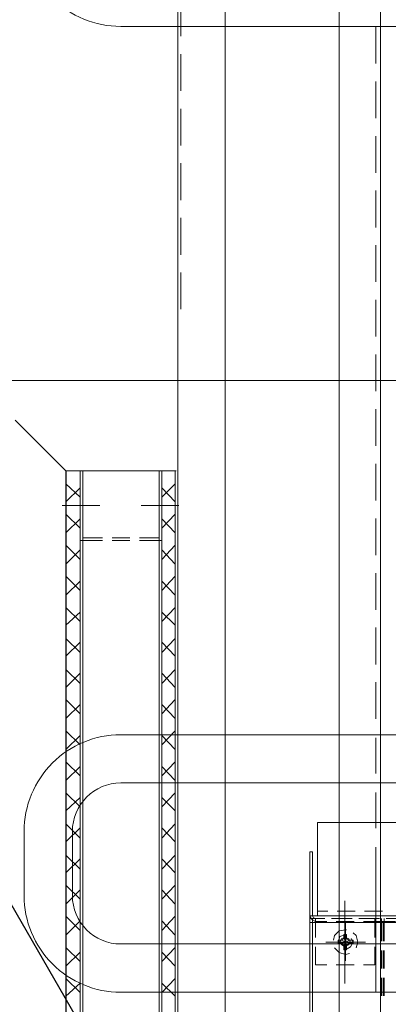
# Model space of a CAD drawing. Header units: millimetres. Extents: x -1574 to 74790, y -2818 to 13830.
# Tile 47 of 92: x 14964 to 15078, y 5426 to 5732. Entities that reach past the tile are written whole.
import ezdxf
from ezdxf.enums import TextEntityAlignment as Align

# ---------------------------------------------------------------- set-up
doc = ezdxf.new("R2010")
doc.units = ezdxf.units.MM
doc.header["$MEASUREMENT"] = 0
doc.layers.get('0').update_dxf_attribs({"lineweight": 5})
for name, color, linetype, lineweight, true_color in [('A-CEILING-01', 7, 'Continuous', 5, 0xd56ca8), ('M-MEP-ELLG-LIGHT', 5, 'Continuous', 15, 0x0000ff), ('RCP LAYOUT', 9, 'Continuous', 13, 0x808080)]:
    doc.layers.add(name, color=color, linetype=linetype, lineweight=lineweight, true_color=true_color)
doc.layers.add('A-LIGHT', color=1, linetype='Continuous', lineweight=5)
doc.layers.add('ACMV-EQP-CHW', color=30, linetype='Continuous', true_color=0xff7f00)
doc.layers.add('ACMV-FCU', color=30, linetype='Continuous', true_color=0xff7f00)
doc.layers.add('Legend', color=7, linetype='Continuous')
doc.styles.add('Arial Narrow', font='ARIALN.TTF')
doc.styles.get("Standard").update_dxf_attribs({"font": 'romans.shx'})

# ---------------------------------------------------------------- blocks, each defined once
blk = doc.blocks.new('LIGHT-600X600MM')
at = {"color": 0}
blk.add_line((300, 0), (-300, 0), dxfattribs=at)
for points in [[(-165, 160), (-165, 140, 0.414214), (-135, 110), (135, 110, 0.414214), (165, 140), (165, 160, 0.414214), (135, 190), (-135, 190, 0.414214)], [(-165, -160), (-165, -140, -0.414214), (-135, -110), (135, -110, -0.414214), (165, -140), (165, -160, -0.414214), (135, -190), (-135, -190, -0.414214)], [(-150, -160), (-150, -140, -0.414214), (-135, -125), (135, -125, -0.414214), (150, -140), (150, -160, -0.414214), (135, -175), (-135, -175, -0.414214)]]:
    blk.add_lwpolyline(points, format="xyb", close=True, dxfattribs=at)
blk.add_attdef('E', text='', height=100).set_placement((400, 250), align=Align.MIDDLE_CENTER)
blk = doc.blocks.new('A$C98a85b24')
at = {"layer": 'M-MEP-ELLG-LIGHT', "color": 8, "true_color": 0x808080}
blk.add_blockref('LIGHT-600X600MM', (10939.99, 5619.99), dxfattribs=at)
blk = doc.blocks.new('XR-CP-DS')
at = {"layer": 'A-CEILING-01', "true_color": 0x808080}
h = blk.add_hatch(dxfattribs=at)
h.set_pattern_fill('ANSI37', color=8, scale=2000)
edge = h.paths.add_edge_path()
edge.add_line((17350, 13380), (12020, 13380))
edge.add_line((12020, 13380), (12020, 13280))
edge.add_line((12020, 13280), (11820, 13280))
edge.add_line((11820, 13280), (11820, 13380))
edge.add_line((11820, 13380), (6090, 13380))
edge.add_line((6090, 13380), (6090, 13280))
edge.add_line((6090, 13280), (5890, 13280))
edge.add_line((5890, 13280), (5890, 13380))
edge.add_line((5890, 13380), (350, 13380))
edge.add_line((350, 13380), (200, 13380))
edge.add_line((200, 13380), (200, 4520))
edge.add_line((200, 4520), (650, 4520))
edge.add_line((650, 4520), (650, 4220))
edge.add_line((650, 4220), (200, 4220))
edge.add_line((200, 4220), (200, 3270))
edge.add_line((200, 3270), (3945, 3270))
edge.add_line((3945, 3270), (3945, 3920))
edge.add_line((3945, 3920), (6135, 3920))
edge.add_line((6135, 3920), (6135, 3270))
edge.add_line((6135, 3270), (9805, 3270))
edge.add_line((9805, 3270), (9805, 3070))
edge.add_line((9805, 3070), (10125.7, 3070))
edge.add_line((10125.7, 3070), (10125.7, 3423))
edge.add_line((10125.7, 3423), (11242.06, 4539.36))
edge.add_line((11242.06, 4539.36), (10770.13, 5011.3))
edge.add_line((10770.13, 5011.3), (11904.42, 6145.58))
edge.add_line((11904.42, 6145.58), (14298.83, 8540))
edge.add_line((14298.83, 8540), (14450, 8540))
edge.add_line((14450, 8540), (14450, 9620))
edge.add_line((14450, 9620), (14450, 12330))
edge.add_arc((15200, 12330), 750, 90, 180, ccw=False)
edge.add_line((15200, 13080), (17350, 13080))
edge.add_line((17350, 13080), (17350, 13380))
h.paths.add_polyline_path([(5890.13, 11294.23), (6090.12, 11294.23), (6090.12, 11094.22), (5890.13, 11094.22)], flags=16)
h.paths.add_polyline_path([(5890.13, 9330), (6090.12, 9330), (6090.12, 9129.99), (5890.13, 9129.99)], flags=16)
h.paths.add_polyline_path([(5890, 8418.41), (6090, 8418.41), (6090, 8218.41), (5890, 8218.41)], flags=16)
h.paths.add_polyline_path([(5890, 6030), (6090, 6030), (6090, 5829.99), (5890, 5829.99)], flags=16)
h.paths.add_polyline_path([(11820, 8418.41), (12020, 8418.41), (12020, 8218.41), (11820, 8218.41)], flags=16)
h.paths.add_polyline_path([(11820, 9330), (12020, 9330), (12020, 9129.99), (11820, 9129.99)], flags=16)
h.paths.add_polyline_path([(11820.13, 11294.23), (12020.12, 11294.23), (12020.12, 11094.22), (11820.13, 11094.22)], flags=16)
at = {"layer": 'A-LIGHT', "color": 8, "true_color": 0x808080}
blk.add_blockref('A$C98a85b24', (4190, 0), dxfattribs=at)
blk = doc.blocks.new('AIR Terminal Tag')
at = {"layer": 'Legend'}
blk.add_lwpolyline([(-125, 216.51), (-250, 0), (-125, -216.51), (125, -216.51), (250, 0), (125, 216.51)], close=True, dxfattribs=at)
at = {"layer": 'Legend', "style": 'Arial Narrow'}
for tag, p in [('AIR_TERMINAL_TYPE_NUMBER', (0, 108.25)), ('CFM', (0, -108.25))]:
    blk.add_attdef(tag, text='', height=100, dxfattribs=at).set_placement(p, align=Align.MIDDLE_CENTER)
blk = doc.blocks.new('A$C5c7590bd')
at = {"layer": 'Legend'}
blk.add_blockref('AIR Terminal Tag', (-409.82, 5320), dxfattribs=at)
blk = doc.blocks.new('AHU-7.5TR-CARRIER')
at = {"layer": 'ACMV-EQP-CHW', "lineweight": 15}
for points in [[(-284.79, -213.55), (-284.79, -621.93)], [(-255.82, -213.55), (-255.82, -621.93)], [(-255.82, -624.27), (-255.82, -213.84)], [(702.87, -615.2), (-744.36, -615.2), (-744.36, -549.97), (702.87, -549.97)], [(-253.78, -579.51), (-253.78, -624.27), (83.52, -624.27), (83.52, -579.51)], [(-254.95, -600.58), (-254.95, -595.02)], [(-254.07, -597.65), (-254.07, -604.09)], [(675.66, -602.33), (-717.44, -602.33)], [(-257.3, -601.75), (-257.3, -607.3)], [(-254.95, -601.16), (-247.92, -601.16)], [(-254.95, -602.04), (-247.92, -602.04)], [(-253.78, -601.45), (-247.92, -601.45)], [(-253.78, -602.33), (-247.92, -602.33)], [(-245, -601.16), (-239.45, -601.16)], [(-245, -601.45), (-239.45, -601.45)], [(-245, -602.04), (-239.45, -602.04)], [(-245, -602.33), (-239.45, -602.33)], [(-236.52, -601.16), (-230.96, -601.16)], [(-236.52, -601.45), (-230.97, -601.45)], [(-236.52, -602.04), (-230.96, -602.04)], [(-236.52, -602.33), (-230.97, -602.33)], [(-520.58, -603.79), (-531.98, -603.79)], [(-503.6, -603.79), (-515.02, -603.79)], [(-486.63, -603.79), (-498.04, -603.79)], [(-469.67, -603.79), (-481.08, -603.79)], [(-452.7, -603.79), (-464.11, -603.79)], [(-435.73, -603.79), (-447.14, -603.79)], [(-418.77, -603.79), (-430.18, -603.79)], [(-401.8, -603.79), (-413.21, -603.79)], [(-384.84, -603.79), (-396.25, -603.79)], [(-367.86, -603.79), (-379.28, -603.79)], [(-350.9, -603.79), (-362.3, -603.79)], [(-333.93, -603.79), (-345.34, -603.79)], [(-316.96, -603.79), (-328.37, -603.79)], [(-300, -603.79), (-311.12, -603.79)], [(-283.03, -603.79), (-294.15, -603.79)], [(-266.06, -603.79), (-277.18, -603.79)], [(-269.87, -603.79), (-259.34, -603.79)], [(-249.1, -603.79), (-260.21, -603.79)], [(-254.95, -602.62), (-254.95, -608.18)], [(-254.95, -609.06), (-254.95, -603.5)], [(-254.95, -604.09), (-249.1, -604.09)], [(-254.07, -604.09), (-254.07, -607.59)], [(-253.78, -603.79), (-243.25, -603.79)], [(-246.17, -604.09), (-240.62, -604.09)], [(-232.13, -603.79), (-243.25, -603.79)], [(-240.61, -604.09), (-240.61, -607.59)], [(-247.64, -607.01), (-247.64, -618.12)], [(-247.64, -619.3), (-247.64, -607.3)], [(-247.64, -608.17), (-247.64, -618.42)], [(-257.3, -610.23), (-257.3, -615.79)], [(-254.95, -611.1), (-254.95, -616.66)], [(-254.07, -610.52), (-254.07, -616.07)], [(-245.89, -609.93), (-247.64, -609.35), (-249.69, -609.93), (-250.56, -610.81)], [(-248.23, -611.98), (-247.64, -613.15), (-249.1, -612.86), (-248.51, -612.56), (-248.23, -611.98), (-248.23, -610.81)], [(-245.3, -613.15), (-246.17, -611.69), (-247.64, -610.81), (-248.81, -611.4)], [(-248.23, -610.81), (-247.35, -610.81), (-247.35, -611.98), (-247.05, -612.56), (-246.47, -612.86), (-245.29, -612.86)], [(-240.61, -610.52), (-240.61, -616.07)], [(-234.77, -613.45), (-260.51, -613.45)], [(-254.95, -617.53), (-254.95, -611.98)], [(-241.79, -613.15), (-253.78, -613.15)], [(-252.9, -613.15), (-242.67, -613.15)], [(-251.44, -612.86), (-251.44, -613.15), (-251.15, -615.2), (-249.69, -616.66), (-248.23, -616.96)], [(-249.97, -612.86), (-249.97, -613.15), (-249.39, -614.91), (-247.64, -615.5), (-246.76, -615.2)], [(-249.97, -613.73), (-249.97, -612.86)], [(-249.1, -612.86), (-249.97, -612.86)], [(-249.1, -613.73), (-249.97, -613.73)], [(-249.1, -613.73), (-247.64, -613.15), (-247.35, -614.32)], [(-247.35, -615.49), (-248.23, -615.49), (-248.23, -614.32), (-248.51, -614.03), (-249.1, -613.73)], [(-247.34, -614.32), (-247.05, -614.04), (-246.47, -613.73), (-247.64, -613.15), (-248.23, -614.32)], [(-246.47, -612.86), (-247.64, -613.15), (-247.34, -611.98)], [(-247.35, -615.5), (-247.35, -614.32)], [(-245.29, -613.73), (-246.47, -613.73)], [(-245.89, -616.66), (-244.41, -615.2), (-243.83, -613.15), (-244.13, -611.98)], [(-245.3, -613.73), (-245.3, -612.86)], [(-257.29, -618.71), (-257.29, -621.93)], [(-254.95, -619.59), (-254.95, -622.51)], [(-254.95, -624.27), (-254.95, -620.47)], [(-254.07, -619), (-254.07, -622.51)], [(-240.61, -619), (-240.61, -622.51)], [(-284.79, -621.93), (-255.82, -621.93)], [(-275.72, -624.27), (-255.82, -624.27), (-254.66, -623.68), (-254.07, -622.51)], [(-275.72, -623.4), (-255.82, -623.4)], [(-275.72, -623.4), (-275.72, -624.27)], [(-255.82, -623.4), (-255.24, -623.1), (-254.95, -622.51)], [(-254.95, -622.51), (-249.1, -622.51)], [(-254.95, -623.4), (84.39, -623.4)], [(-254.95, -624.27), (-254.95, -623.4)], [(-253.78, -623.4), (-247.92, -623.4)], [(-246.17, -622.51), (-240.62, -622.51)], [(-245, -623.4), (-239.45, -623.4)], [(-236.52, -623.4), (-230.97, -623.4)], [(-255.82, -624.27), (85.27, -624.27)], [(-718.91, -650.6), (-718.91, -665.23), (719.25, -665.23)], [(677.13, -665.23), (677.13, -650.6), (-718.91, -650.6)], [(-540.46, -664.35), (-529.05, -664.35)], [(-523.5, -664.35), (-512.09, -664.35)], [(-506.53, -664.35), (-495.12, -664.35)], [(-489.56, -664.35), (-478.15, -664.35)], [(-472.6, -664.35), (-461.18, -664.35)], [(-455.62, -664.35), (-444.21, -664.35)], [(-421.26, -665.23), (-409.86, -665.23)], [(-404.3, -665.23), (-392.88, -665.23)], [(-394.06, -666.11), (-394.06, -665.81)], [(-394.06, -666.11), (405.94, -666.11)], [(-394.06, -670.2), (-394.06, -666.11)], [(-385.86, -670.2), (-389.96, -666.11)], [(-388.79, -670.2), (-384.4, -666.11)], [(-387.33, -665.23), (-375.92, -665.23)], [(-383.23, -676.64), (-383.23, -664.93)], [(-376.21, -670.2), (-380.6, -666.11)], [(-379.14, -670.2), (-374.75, -666.11)], [(-366.55, -670.2), (-370.95, -666.11)], [(-370.36, -665.23), (-358.95, -665.23)], [(-369.47, -670.2), (-365.1, -666.11)], [(-356.9, -670.2), (-361.3, -666.11)], [(-359.82, -670.2), (-355.44, -666.11)], [(-353.39, -665.23), (-341.98, -665.23)], [(-347.25, -670.2), (-351.64, -666.11)], [(-350.18, -670.2), (-346.08, -666.11)], [(-337.61, -670.2), (-341.98, -666.11)], [(-340.82, -670.2), (-336.43, -666.11)], [(-336.43, -665.23), (-325.02, -665.23)], [(-327.94, -670.2), (-332.33, -666.11)], [(-331.17, -670.2), (-326.77, -666.11)], [(-318.58, -670.2), (-322.97, -666.11)], [(-321.51, -670.2), (-317.12, -666.11)], [(-319.46, -665.23), (-308.05, -665.23)], [(-308.93, -670.2), (-313.32, -666.11)], [(-311.85, -670.2), (-307.47, -666.11)], [(-299.27, -670.2), (-303.66, -666.11)], [(-302.49, -665.23), (-291.09, -665.23)], [(-302.2, -670.2), (-297.81, -666.11)], [(-289.63, -670.2), (-294.01, -666.11)], [(-292.55, -670.2), (-288.45, -666.11)], [(-285.24, -665.23), (-274.13, -665.23)], [(-279.97, -670.2), (-284.35, -666.11)], [(-283.19, -670.2), (-278.8, -666.11)], [(-270.31, -670.2), (-274.71, -666.11)], [(-273.53, -670.2), (-269.15, -666.11)], [(-268.26, -665.23), (-257.14, -665.23)], [(-260.95, -670.2), (-265.35, -666.11)], [(-263.88, -670.2), (-259.49, -666.11)], [(-251.3, -670.2), (-255.69, -666.11)], [(-254.23, -670.2), (-249.83, -666.11)], [(-251.31, -665.23), (-240.18, -665.23)], [(-241.66, -670.2), (-246.03, -666.11)], [(-244.57, -670.2), (-240.18, -666.11)], [(-231.99, -670.2), (-236.39, -666.11)], [(-234.92, -670.2), (-230.83, -666.11)], [(-234.33, -665.23), (-223.22, -665.23)], [(-394.06, -670.2), (405.94, -670.2)], [(-394.06, -695.65), (-394.06, -670.2)], [(-394.06, -671.08), (405.94, -671.08)], [(-373.28, -677.22), (-373.28, -671.07)], [(-372.41, -677.22), (-372.41, -670.2)], [(-373.28, -685.7), (-373.28, -680.15)], [(-372.41, -685.7), (-372.41, -680.14)], [(-383.23, -701.21), (-383.23, -689.5)], [(-373.28, -694.78), (-373.28, -688.63)], [(-372.41, -695.65), (-372.41, -688.63)], [(405.94, -694.78), (-394.06, -694.78)], [(405.94, -695.65), (-394.06, -695.65)], [(-394.06, -695.65), (-394.06, -700.04)], [(-385.86, -695.65), (-389.96, -700.04)], [(-388.79, -695.65), (-384.4, -700.04)], [(-376.21, -695.65), (-380.61, -700.04)], [(-379.14, -695.65), (-374.75, -700.04)], [(-366.55, -695.65), (-370.95, -700.04)], [(-369.47, -695.65), (-365.1, -700.04)], [(-356.9, -695.65), (-361.29, -700.04)], [(-359.82, -695.65), (-355.44, -700.04)], [(-347.25, -695.65), (-351.64, -700.04)], [(-350.18, -695.65), (-346.08, -700.04)], [(-337.61, -695.65), (-341.98, -700.04)], [(-340.82, -695.65), (-336.43, -700.04)], [(-327.94, -695.65), (-332.33, -700.04)], [(-331.17, -695.65), (-326.77, -700.04)], [(-318.58, -695.65), (-322.97, -700.04)], [(-321.51, -695.65), (-317.12, -700.04)], [(-308.93, -695.65), (-313.32, -700.04)], [(-311.86, -695.65), (-307.47, -700.04)], [(-299.27, -695.65), (-303.66, -700.04)], [(-302.2, -695.65), (-297.81, -700.04)], [(-289.63, -695.65), (-294.01, -700.04)], [(-292.55, -695.65), (-288.45, -700.04)], [(-279.97, -695.65), (-284.35, -700.04)], [(-283.19, -695.65), (-278.8, -700.04)], [(-270.31, -695.65), (-274.71, -700.04)], [(-273.53, -695.65), (-269.15, -700.04)], [(-260.95, -695.65), (-265.35, -700.04)], [(-263.88, -695.65), (-259.49, -700.04)], [(-251.31, -695.65), (-255.69, -700.04)], [(-254.23, -695.65), (-249.83, -700.04)], [(-241.65, -695.65), (-246.03, -700.04)], [(-244.57, -695.65), (-240.18, -700.04)], [(-231.99, -695.65), (-236.39, -700.04)], [(-234.92, -695.65), (-230.83, -700.04)], [(-394.06, -699.75), (-394.06, -700.04)], [(-394.06, -700.04), (405.94, -700.04)]]:
    blk.add_lwpolyline(points, dxfattribs=at)
blk.add_lwpolyline([(-247.64, -614.91), (-246.76, -614.32), (-246.17, -613.45), (-246.76, -612.27), (-247.64, -611.69), (-248.81, -612.27), (-249.1, -613.45), (-248.81, -614.32)], close=True, dxfattribs=at)
at = {"layer": 'ACMV-FCU', "color": 8, "true_color": 0x808080}
for p, q in [((-409.77, -715.75), (-394.06, -700.04)), ((-394.06, -700.04), (406.73, -700.04))]:
    blk.add_line(p, q, dxfattribs=at)
blk = doc.blocks.new('A$C7e6e56f9')
at = {"rotation": 269.9999999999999}
blk.add_blockref('AHU-7.5TR-CARRIER', (478, 5197.91), dxfattribs=at)

msp = doc.modelspace()

# ---------------------------------------------------------------- block references
for name in ['A$C7e6e56f9', 'A$C5c7590bd']:
    msp.add_blockref(name, (15200, 0))
at = {"layer": 'RCP LAYOUT', "color": 1}
msp.add_blockref('XR-CP-DS', (0, 0), dxfattribs=at)

doc.saveas('drawing.dxf')
